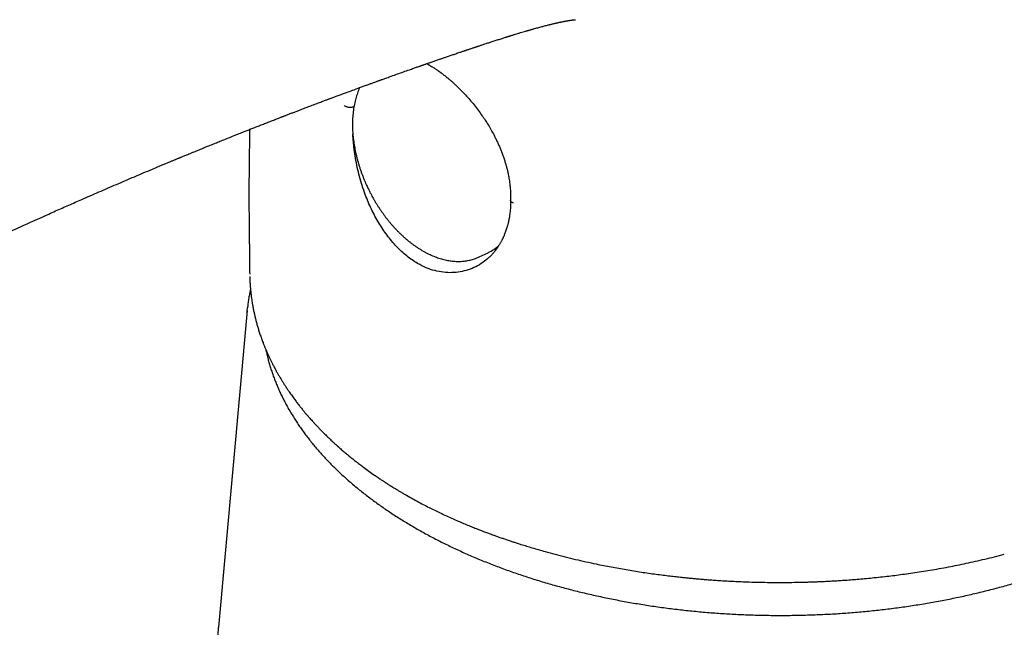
# Model space of a CAD drawing. Header units: millimetres. Extents: x 8 to 823, y 12 to 831.
# Tile 7 of 20: x 705 to 751, y 205 to 234. Entities that reach past the tile are written whole.
import ezdxf

# ---------------------------------------------------------------- set-up
doc = ezdxf.new("R2010")
doc.units = ezdxf.units.MM

msp = doc.modelspace()

# ---------------------------------------------------------------- linework, layer by layer
at = {"color": 7, "linetype": 'Continuous', "lineweight": 30}
for p, q in [((723.83, 231.739), (723.908, 231.695)), ((726.274, 222.677), (726.702, 222.878)), ((726.248, 222.665), (726.254, 222.668)), ((726.249, 222.665), (726.274, 222.677)), ((715.412, 220.165), (714.061, 205.318))]:
    msp.add_line(p, q, dxfattribs=at)
at = {"color": 7, "linetype": 'Continuous', "lineweight": 30, "flags": 128}
msp.add_lwpolyline([(715.403, 220.055), (715.412, 220.163), (715.424, 220.288)], dxfattribs=at)
at = {"color": 7, "linetype": 'Continuous', "lineweight": 30}
msp.add_arc((725.855, 224.673), 1.984, 295.2524, 312.9614, dxfattribs=at)
for points, knots in [([(725.809, 232.415), (725.829, 232.422), (725.875, 232.438), (725.941, 232.46), (726.002, 232.481), (726.055, 232.498), (726.103, 232.514), (726.149, 232.53), (726.197, 232.546), (726.246, 232.562), (726.3, 232.58), (726.36, 232.6), (726.427, 232.622), (726.508, 232.649), (726.596, 232.678), (726.686, 232.707), (726.768, 232.734), (726.849, 232.761), (726.937, 232.79), (727.03, 232.82), (727.121, 232.849), (727.213, 232.878), (727.303, 232.907), (727.39, 232.935), (727.469, 232.96), (727.532, 232.98), (727.583, 232.996), (727.622, 233.008), (727.66, 233.02), (727.7, 233.032), (727.745, 233.046), (727.798, 233.062), (727.854, 233.08), (727.91, 233.097), (727.986, 233.12), (728.09, 233.152), (728.215, 233.19), (728.341, 233.227), (728.435, 233.255), (728.505, 233.275), (728.547, 233.288), (728.587, 233.299), (728.625, 233.31), (728.665, 233.321), (728.705, 233.333), (728.743, 233.344), (728.782, 233.355), (728.844, 233.373), (728.926, 233.395), (729.024, 233.423), (729.118, 233.448), (729.209, 233.473), (729.301, 233.497), (729.391, 233.521), (729.475, 233.542), (729.552, 233.561), (729.62, 233.578), (729.684, 233.594), (729.746, 233.609), (729.81, 233.624), (729.874, 233.639), (729.936, 233.652), (729.988, 233.664), (730.042, 233.676), (730.094, 233.687), (730.146, 233.698), (730.194, 233.707), (730.239, 233.716), (730.278, 233.724), (730.311, 233.73), (730.342, 233.736), (730.371, 233.741), (730.4, 233.746), (730.429, 233.751), (730.459, 233.756), (730.492, 233.762), (730.528, 233.767), (730.566, 233.773), (730.6, 233.778), (730.627, 233.782), (730.648, 233.784), (730.663, 233.786), (730.677, 233.788), (730.688, 233.789), (730.702, 233.791), (730.714, 233.792), (730.724, 233.793), (730.731, 233.794), (730.737, 233.795), (730.744, 233.795), (730.751, 233.796), (730.758, 233.796), (730.765, 233.797), (730.77, 233.797), (730.775, 233.798), (730.78, 233.798), (730.784, 233.798), (730.787, 233.799), (730.789, 233.799), (730.79, 233.799), (730.791, 233.799), (730.791, 233.799), (730.791, 233.799)], [0, 0, 0, 0, 0.009036, 0.019965, 0.028881, 0.036256, 0.043302, 0.050079, 0.056582, 0.064309, 0.071731, 0.080488, 0.090927, 0.101765, 0.116772, 0.130292, 0.141859, 0.1537, 0.167238, 0.18183, 0.195448, 0.208797, 0.223639, 0.237002, 0.248588, 0.260039, 0.266121, 0.272128, 0.278017, 0.283835, 0.290685, 0.298869, 0.308106, 0.31699, 0.325068, 0.343791, 0.365433, 0.384516, 0.403346, 0.410549, 0.418041, 0.424021, 0.429601, 0.436627, 0.443571, 0.449481, 0.455426, 0.462915, 0.480212, 0.496461, 0.51278, 0.528765, 0.544231, 0.561641, 0.577412, 0.590814, 0.604206, 0.616985, 0.627963, 0.640653, 0.656081, 0.667537, 0.67978, 0.689864, 0.703706, 0.71491, 0.726217, 0.73795, 0.747755, 0.756018, 0.762861, 0.772517, 0.779461, 0.787251, 0.797574, 0.804923, 0.819727, 0.831414, 0.84714, 0.858685, 0.866356, 0.874964, 0.881695, 0.887661, 0.895131, 0.903705, 0.909777, 0.91456, 0.919285, 0.924732, 0.931123, 0.938075, 0.944878, 0.950753, 0.956437, 0.96336, 0.971657, 0.979366, 0.985401, 0.991109, 0.996853, 1, 1, 1, 1]), ([(679.588, 220.472), (679.599, 220.465), (679.64, 220.441), (679.708, 220.403), (679.791, 220.356), (679.87, 220.312), (679.944, 220.271), (680.005, 220.237), (680.054, 220.211), (680.09, 220.191), (680.123, 220.174), (680.156, 220.156), (680.195, 220.136), (680.243, 220.11), (680.3, 220.08), (680.361, 220.048), (680.439, 220.008), (680.531, 219.961), (680.636, 219.908), (680.734, 219.86), (680.824, 219.816), (680.901, 219.779), (680.965, 219.748), (681.021, 219.721), (681.071, 219.698), (681.13, 219.67), (681.204, 219.636), (681.3, 219.592), (681.413, 219.54), (681.544, 219.482), (681.692, 219.417), (681.855, 219.348), (682.03, 219.275), (682.21, 219.201), (682.392, 219.129), (682.572, 219.059), (682.813, 218.968), (683.114, 218.859), (683.471, 218.736), (683.751, 218.645), (683.952, 218.582), (684.074, 218.545), (684.183, 218.512), (684.277, 218.485), (684.356, 218.462), (684.417, 218.445), (684.464, 218.432), (684.507, 218.42), (684.558, 218.406), (684.627, 218.387), (684.711, 218.365), (684.806, 218.34), (684.935, 218.307), (685.099, 218.267), (685.301, 218.22), (685.534, 218.169), (685.797, 218.116), (686.088, 218.062), (686.391, 218.012), (686.653, 217.975), (686.871, 217.947), (687.041, 217.927), (687.207, 217.91), (687.36, 217.896), (687.492, 217.886), (687.597, 217.878), (687.679, 217.872), (687.738, 217.869), (687.789, 217.866), (687.844, 217.863), (687.913, 217.859), (688, 217.855), (688.097, 217.852), (688.2, 217.848), (688.358, 217.845), (688.573, 217.843), (688.849, 217.845), (689.147, 217.855), (689.463, 217.872), (689.794, 217.899), (690.127, 217.936), (690.461, 217.982), (690.796, 218.038), (691.132, 218.105), (691.467, 218.181), (691.802, 218.266), (692.066, 218.34), (692.26, 218.397), (692.381, 218.434), (692.494, 218.47), (692.594, 218.502), (692.679, 218.53), (692.75, 218.553), (692.804, 218.572), (692.845, 218.585), (692.879, 218.597), (692.913, 218.609), (692.962, 218.626), (693.026, 218.648), (693.105, 218.676), (693.191, 218.707), (693.3, 218.746), (693.434, 218.796), (693.594, 218.857), (693.769, 218.924), (693.957, 218.999), (694.159, 219.081), (694.374, 219.17), (694.601, 219.266), (694.838, 219.369), (695.078, 219.475), (695.392, 219.616), (695.771, 219.79), (696.232, 220.008), (696.698, 220.232), (697.168, 220.462), (697.622, 220.686), (698.062, 220.901), (698.489, 221.111), (698.91, 221.316), (699.468, 221.588), (700.171, 221.928), (700.774, 222.218), (701.138, 222.391), (701.252, 222.445), (701.357, 222.495), (701.452, 222.54), (701.535, 222.58), (701.612, 222.616), (701.681, 222.648), (701.74, 222.676), (701.79, 222.7), (701.841, 222.724), (701.9, 222.752), (701.972, 222.786), (702.056, 222.825), (702.152, 222.871), (702.261, 222.922), (702.382, 222.979), (702.516, 223.041), (702.664, 223.111), (702.828, 223.187), (703.008, 223.271), (703.202, 223.361), (703.407, 223.456), (703.617, 223.553), (703.922, 223.694), (704.314, 223.874), (704.789, 224.09), (705.247, 224.298), (705.687, 224.497), (706.082, 224.674), (706.434, 224.831), (706.745, 224.97), (707.05, 225.105), (707.354, 225.239), (707.69, 225.387), (708.06, 225.549), (708.464, 225.725), (708.874, 225.903), (709.29, 226.082), (709.709, 226.262), (710.126, 226.439), (710.547, 226.618), (710.968, 226.796), (711.307, 226.938), (711.553, 227.04), (711.705, 227.104), (711.846, 227.162), (711.954, 227.207), (712.034, 227.24), (712.089, 227.263), (712.139, 227.284), (712.181, 227.301), (712.213, 227.315), (712.239, 227.325), (712.266, 227.336), (712.303, 227.352), (712.353, 227.372), (712.417, 227.399), (712.493, 227.43), (712.581, 227.467), (712.684, 227.509), (712.801, 227.557), (712.934, 227.611), (713.08, 227.671), (713.235, 227.735), (713.395, 227.8), (713.582, 227.876), (713.792, 227.961), (714.023, 228.054), (714.267, 228.152), (714.523, 228.255), (714.787, 228.361), (715.034, 228.459), (715.253, 228.546), (715.45, 228.624), (715.635, 228.697), (715.826, 228.772), (716.024, 228.85), (716.193, 228.916), (716.331, 228.97), (716.437, 229.011), (716.544, 229.053), (716.651, 229.095), (716.752, 229.134), (716.843, 229.169), (716.919, 229.199), (716.978, 229.222), (717.021, 229.238), (717.05, 229.249), (717.074, 229.259), (717.101, 229.269), (717.138, 229.283), (717.187, 229.302), (717.248, 229.326), (717.318, 229.353), (717.393, 229.382), (717.468, 229.411), (717.572, 229.451), (717.703, 229.501), (717.86, 229.561), (718.014, 229.619), (718.193, 229.688), (718.405, 229.768), (718.599, 229.841), (718.751, 229.898), (718.852, 229.937), (718.948, 229.973), (719.035, 230.005), (719.109, 230.033), (719.171, 230.056), (719.221, 230.075), (719.264, 230.091), (719.309, 230.108), (719.363, 230.128), (719.428, 230.152), (719.503, 230.18), (719.587, 230.212), (719.678, 230.246), (719.773, 230.281), (719.869, 230.316), (719.967, 230.352), (720.125, 230.411), (720.347, 230.493), (720.596, 230.584), (720.806, 230.661), (720.97, 230.72), (721.121, 230.775), (721.258, 230.825), (721.383, 230.87), (721.48, 230.905), (721.552, 230.932), (721.604, 230.95), (721.656, 230.969), (721.715, 230.99), (721.785, 231.015), (721.868, 231.045), (721.96, 231.078), (722.059, 231.114), (722.223, 231.172), (722.448, 231.253), (722.731, 231.353), (722.951, 231.431), (723.109, 231.486), (723.207, 231.521), (723.296, 231.552), (723.376, 231.58), (723.446, 231.605), (723.501, 231.624), (723.543, 231.639), (723.574, 231.649), (723.6, 231.659), (723.622, 231.666), (723.64, 231.672), (723.659, 231.679), (723.686, 231.689), (723.725, 231.702), (723.775, 231.72), (723.832, 231.739), (723.891, 231.76), (723.959, 231.783), (724.035, 231.81), (724.121, 231.839), (724.205, 231.869), (724.289, 231.898), (724.377, 231.928), (724.482, 231.964), (724.609, 232.008), (724.761, 232.06), (724.895, 232.106), (725.009, 232.145), (725.097, 232.175), (725.189, 232.206), (725.282, 232.237), (725.369, 232.267), (725.446, 232.293), (725.512, 232.315), (725.566, 232.334), (725.61, 232.349), (725.644, 232.36), (725.665, 232.367), (725.678, 232.372), (725.696, 232.377), (725.727, 232.388), (725.767, 232.401), (725.796, 232.411), (725.807, 232.415)], [0, 0, 0, 0, 0.0007831, 0.0027055, 0.0045336, 0.0062674, 0.0079056, 0.0093738, 0.0102786, 0.0110771, 0.0117692, 0.0124048, 0.0132393, 0.0142879, 0.0155631, 0.0169292, 0.0182641, 0.0206112, 0.0228549, 0.0249907, 0.0269029, 0.0285415, 0.0298849, 0.0310177, 0.0320748, 0.0330652, 0.0347393, 0.0367774, 0.0391785, 0.0419411, 0.0450632, 0.0485426, 0.0521477, 0.0559317, 0.0596515, 0.0633019, 0.0668825, 0.0742465, 0.0812976, 0.0880413, 0.0906077, 0.0929907, 0.0950766, 0.0968673, 0.0983644, 0.0995693, 0.1003563, 0.1010414, 0.1020042, 0.1032792, 0.1049406, 0.1067479, 0.1086232, 0.1121401, 0.1158716, 0.1198166, 0.1249014, 0.1301199, 0.135473, 0.1409648, 0.1438984, 0.1468715, 0.1498414, 0.1524888, 0.1547483, 0.1566201, 0.1579136, 0.1589238, 0.1596595, 0.1605162, 0.161708, 0.1632046, 0.1649122, 0.1666627, 0.1684548, 0.1728891, 0.1775618, 0.1824053, 0.1879661, 0.193591, 0.1992883, 0.2050678, 0.2109403, 0.2169149, 0.2229975, 0.229191, 0.2354959, 0.2378888, 0.2402887, 0.2424943, 0.244417, 0.2461123, 0.2474986, 0.2485746, 0.2493393, 0.2498945, 0.2505764, 0.2514113, 0.2528038, 0.2543825, 0.2561129, 0.2579954, 0.2609491, 0.2642141, 0.2677905, 0.2716771, 0.275872, 0.2803717, 0.2851714, 0.2902689, 0.2955182, 0.3007007, 0.310684, 0.3204135, 0.3313849, 0.3420291, 0.3523504, 0.3623518, 0.3720347, 0.3815709, 0.3911836, 0.4102525, 0.4296304, 0.4324649, 0.4350892, 0.4374761, 0.4396254, 0.4415371, 0.4432111, 0.4448788, 0.4462162, 0.4472459, 0.4483046, 0.4496805, 0.4513065, 0.4532159, 0.4554086, 0.4578846, 0.460644, 0.4636865, 0.4670122, 0.4707997, 0.4748976, 0.4793055, 0.4840231, 0.4888794, 0.4936687, 0.5048812, 0.5157032, 0.5261379, 0.5361885, 0.5458577, 0.5531886, 0.5602862, 0.567183, 0.5741178, 0.5811398, 0.5902231, 0.5994482, 0.6088144, 0.618321, 0.6279673, 0.6375504, 0.6468811, 0.6568313, 0.6664767, 0.6701828, 0.6737205, 0.676942, 0.679847, 0.6811809, 0.6824357, 0.6836114, 0.684612, 0.6853386, 0.6858286, 0.686414, 0.6871729, 0.6883731, 0.6898477, 0.6915965, 0.6936196, 0.695917, 0.6986532, 0.7016979, 0.7050511, 0.7087092, 0.7124268, 0.7160559, 0.72158, 0.7268857, 0.7319727, 0.7384432, 0.7445212, 0.7502066, 0.7554993, 0.759614, 0.7638353, 0.7682284, 0.7727932, 0.7775293, 0.7799178, 0.7823476, 0.7848186, 0.7873308, 0.7897471, 0.7918379, 0.7935999, 0.795033, 0.7958887, 0.7965612, 0.7970504, 0.7975789, 0.7984254, 0.7995907, 0.8009813, 0.8026535, 0.8044232, 0.8061676, 0.8078864, 0.8116316, 0.8152502, 0.8187438, 0.8222939, 0.8276695, 0.8334153, 0.8357739, 0.8381882, 0.8404584, 0.8424436, 0.8441757, 0.8456112, 0.8467502, 0.8476261, 0.8486324, 0.8498823, 0.8513757, 0.8531128, 0.8550933, 0.8572539, 0.8594511, 0.8616795, 0.8639393, 0.8662303, 0.8726918, 0.8793898, 0.8834978, 0.8873089, 0.8908131, 0.8940105, 0.8969009, 0.8994946, 0.9007572, 0.901947, 0.9030779, 0.904415, 0.9060593, 0.9079731, 0.910183, 0.9125152, 0.9148212, 0.9216489, 0.9282355, 0.9345812, 0.9370082, 0.9393208, 0.9414049, 0.9432595, 0.9448847, 0.9462806, 0.9471148, 0.9478384, 0.9484516, 0.9489542, 0.9493464, 0.9497157, 0.9503072, 0.9512311, 0.9524413, 0.9538217, 0.9551946, 0.9565583, 0.9585704, 0.9605619, 0.9625329, 0.9644834, 0.9664737, 0.9686871, 0.9718447, 0.9753835, 0.9793036, 0.9812838, 0.9833486, 0.9854982, 0.9877323, 0.989865, 0.9916324, 0.9931544, 0.9944311, 0.9954625, 0.9962486, 0.9967895, 0.9969528, 0.9972029, 0.9979953, 0.9991774, 1, 1, 1, 1]), ([(723.908, 231.695), (723.941, 231.676), (724.001, 231.64), (724.087, 231.587), (724.161, 231.54), (724.224, 231.498), (724.276, 231.463), (724.317, 231.435), (724.347, 231.414), (724.369, 231.399), (724.387, 231.386), (724.406, 231.372), (724.427, 231.357), (724.45, 231.341), (724.474, 231.323), (724.511, 231.296), (724.563, 231.257), (724.632, 231.204), (724.711, 231.141), (724.799, 231.069), (724.897, 230.988), (724.997, 230.901), (725.096, 230.811), (725.238, 230.68), (725.418, 230.504), (725.634, 230.278), (725.841, 230.046), (726.039, 229.809), (726.228, 229.565), (726.402, 229.326), (726.561, 229.091), (726.706, 228.862), (726.845, 228.625), (726.961, 228.411), (727.056, 228.223), (727.133, 228.062), (727.206, 227.9), (727.275, 227.739), (727.344, 227.564), (727.41, 227.382), (727.472, 227.195), (727.523, 227.028), (727.557, 226.905), (727.578, 226.821), (727.592, 226.766), (727.607, 226.702), (727.624, 226.626), (727.644, 226.534), (727.664, 226.427), (727.685, 226.305), (727.706, 226.169), (727.724, 226.019), (727.733, 225.914), (727.737, 225.86)], [0, 0, 0, 0, 0.018118, 0.034123, 0.048023, 0.059822, 0.069525, 0.077132, 0.082731, 0.086243, 0.089418, 0.092931, 0.096782, 0.100972, 0.1055, 0.110366, 0.121658, 0.134437, 0.148703, 0.16564, 0.184237, 0.203238, 0.222105, 0.240839, 0.283984, 0.326398, 0.368066, 0.408975, 0.449248, 0.490122, 0.525115, 0.560621, 0.596659, 0.633258, 0.656564, 0.680108, 0.703896, 0.727648, 0.750155, 0.779753, 0.80657, 0.830605, 0.851853, 0.859571, 0.866948, 0.875849, 0.886953, 0.900262, 0.915779, 0.933508, 0.953451, 0.975614, 1, 1, 1, 1]), ([(720.681, 230.615), (720.678, 230.61), (720.658, 230.566), (720.623, 230.482), (720.576, 230.36), (720.534, 230.235), (720.496, 230.106), (720.462, 229.974), (720.432, 229.838), (720.407, 229.699), (720.385, 229.557), (720.368, 229.412), (720.355, 229.264), (720.346, 229.113), (720.342, 228.96), (720.343, 228.81), (720.347, 228.663), (720.355, 228.52), (720.366, 228.376), (720.381, 228.231), (720.399, 228.085), (720.421, 227.938), (720.446, 227.79), (720.475, 227.643), (720.507, 227.495), (720.543, 227.346), (720.582, 227.198), (720.624, 227.051), (720.669, 226.904), (720.717, 226.757), (720.768, 226.613), (720.822, 226.47), (720.877, 226.332), (720.931, 226.202), (720.98, 226.09), (721.025, 225.991), (721.069, 225.897), (721.101, 225.832), (721.118, 225.799)], [0, 0, 0, 0, 0.004297, 0.034842, 0.065483, 0.09622, 0.127053, 0.157983, 0.189011, 0.220139, 0.251368, 0.282702, 0.314143, 0.345695, 0.377364, 0.409157, 0.437768, 0.4664, 0.495049, 0.523711, 0.552385, 0.581065, 0.609749, 0.638431, 0.667104, 0.695762, 0.724394, 0.752984, 0.781511, 0.80994, 0.838211, 0.866211, 0.893692, 0.919994, 0.943427, 0.960471, 0.979552, 1, 1, 1, 1]), ([(720.415, 229.717), (720.399, 229.71), (720.368, 229.696), (720.309, 229.684), (720.244, 229.679), (720.175, 229.683), (720.107, 229.697), (720.046, 229.718), (719.995, 229.744), (719.969, 229.765), (719.957, 229.775)], [0, 0, 0, 0, 0.116883, 0.240982, 0.369807, 0.500214, 0.633291, 0.762784, 0.885719, 1, 1, 1, 1]), ([(715.528, 228.655), (715.528, 228.646), (715.526, 228.575), (715.523, 228.438), (715.519, 228.235), (715.515, 228.057), (715.513, 227.907), (715.511, 227.79), (715.509, 227.67), (715.507, 227.551), (715.505, 227.442), (715.504, 227.35), (715.503, 227.28), (715.503, 227.231), (715.502, 227.193), (715.502, 227.152), (715.501, 227.1), (715.5, 227.037), (715.5, 226.965), (715.499, 226.886), (715.498, 226.78), (715.497, 226.651), (715.496, 226.5), (715.495, 226.355), (715.494, 226.218), (715.493, 226.087), (715.493, 225.966), (715.493, 225.862), (715.493, 225.775), (715.493, 225.705), (715.493, 225.647), (715.493, 225.601), (715.493, 225.557), (715.493, 225.508), (715.493, 225.444), (715.493, 225.367), (715.493, 225.277), (715.493, 225.179), (715.494, 225.074), (715.494, 224.956), (715.495, 224.825), (715.496, 224.681), (715.497, 224.527), (715.499, 224.364), (715.501, 224.191), (715.503, 224.013), (715.505, 223.835), (715.507, 223.648), (715.509, 223.456), (715.511, 223.262), (715.513, 223.085), (715.515, 222.926), (715.517, 222.784), (715.518, 222.673), (715.519, 222.582), (715.52, 222.5), (715.521, 222.405), (715.522, 222.295), (715.523, 222.172), (715.525, 222.036), (715.526, 221.933), (715.527, 221.876), (715.527, 221.868)], [0, 0, 0, 0, 0.004013, 0.030965, 0.060571, 0.092834, 0.109264, 0.126307, 0.143963, 0.162058, 0.178237, 0.191753, 0.202605, 0.20852, 0.213328, 0.219135, 0.226613, 0.235763, 0.246583, 0.258362, 0.269926, 0.292808, 0.314727, 0.33568, 0.355669, 0.374693, 0.392453, 0.407981, 0.420073, 0.430267, 0.438563, 0.444959, 0.450508, 0.457673, 0.466555, 0.478297, 0.491499, 0.505836, 0.521309, 0.537918, 0.557798, 0.579095, 0.601808, 0.625939, 0.651487, 0.678436, 0.705092, 0.730321, 0.761738, 0.790617, 0.816958, 0.840762, 0.862027, 0.880757, 0.890879, 0.903172, 0.917642, 0.934287, 0.953109, 0.973712, 0.996414, 1, 1, 1, 1]), ([(723.396, 222.37), (723.309, 222.423), (723.134, 222.529), (722.882, 222.721), (722.638, 222.933), (722.403, 223.167), (722.179, 223.421), (721.964, 223.692), (721.762, 223.979), (721.571, 224.281), (721.393, 224.595), (721.228, 224.921), (721.077, 225.257), (720.931, 225.623), (720.795, 226.02), (720.67, 226.446), (720.566, 226.875), (720.482, 227.305), (720.422, 227.708), (720.384, 228.082), (720.365, 228.316), (720.362, 228.431), (720.362, 228.433)], [0, 0, 0, 0, 0.050243, 0.100286, 0.150219, 0.200107, 0.24999, 0.299892, 0.349819, 0.399769, 0.44973, 0.499686, 0.549624, 0.599533, 0.659416, 0.719348, 0.779319, 0.839303, 0.89927, 0.949212, 0.99911, 1, 1, 1, 1]), ([(721.118, 225.799), (721.144, 225.747), (721.18, 225.675), (721.236, 225.57), (721.284, 225.48), (721.344, 225.375), (721.409, 225.264), (721.478, 225.15), (721.552, 225.033), (721.629, 224.915), (721.711, 224.797), (721.795, 224.678), (721.882, 224.56), (721.972, 224.444), (722.065, 224.329), (722.161, 224.216), (722.258, 224.104), (722.358, 223.995), (722.46, 223.889), (722.564, 223.785), (722.67, 223.685), (722.777, 223.587), (722.886, 223.493), (722.997, 223.402), (723.109, 223.314), (723.222, 223.231), (723.336, 223.151), (723.451, 223.075), (723.567, 223.003), (723.683, 222.935), (723.8, 222.872), (723.918, 222.813), (724.036, 222.758), (724.154, 222.708), (724.272, 222.663), (724.389, 222.622), (724.507, 222.585), (724.625, 222.554), (724.741, 222.527), (724.858, 222.506), (724.973, 222.489), (725.088, 222.477), (725.202, 222.469), (725.315, 222.467), (725.426, 222.47), (725.536, 222.478), (725.645, 222.491), (725.752, 222.508), (725.857, 222.531), (725.961, 222.558), (726.063, 222.591), (726.159, 222.626), (726.22, 222.653), (726.248, 222.665)], [0, 0, 0, 0, 0.02227, 0.031287, 0.04626, 0.061816, 0.078513, 0.095948, 0.113962, 0.132424, 0.151242, 0.170348, 0.18969, 0.209227, 0.228928, 0.248768, 0.268725, 0.288783, 0.308927, 0.329145, 0.349427, 0.369764, 0.390147, 0.41057, 0.431026, 0.45151, 0.472017, 0.492541, 0.51308, 0.533628, 0.554182, 0.574738, 0.595294, 0.615846, 0.636391, 0.656926, 0.677449, 0.697958, 0.718449, 0.738921, 0.759371, 0.779797, 0.800198, 0.820572, 0.840916, 0.86123, 0.881511, 0.901759, 0.921972, 0.942149, 0.962289, 0.982393, 1, 1, 1, 1]), ([(727.737, 225.863), (727.742, 225.798), (727.75, 225.672), (727.753, 225.493), (727.75, 225.381), (727.749, 225.328)], [0, 0, 0, 0, 0.362992, 0.695992, 1, 1, 1, 1]), ([(727.748, 225.328), (727.749, 225.282), (727.75, 225.18), (727.745, 225.031), (727.735, 224.884), (727.722, 224.755), (727.708, 224.644), (727.694, 224.551), (727.68, 224.475), (727.669, 224.416), (727.659, 224.37), (727.652, 224.337), (727.646, 224.311), (727.639, 224.28), (727.629, 224.238), (727.615, 224.182), (727.598, 224.118), (727.576, 224.043), (727.55, 223.961), (727.52, 223.873), (727.489, 223.79), (727.458, 223.713), (727.431, 223.65), (727.409, 223.6), (727.392, 223.563), (727.377, 223.532), (727.362, 223.5), (727.344, 223.465), (727.321, 223.421), (727.294, 223.371), (727.264, 223.318), (727.234, 223.268), (727.206, 223.221), (727.18, 223.181), (727.158, 223.147), (727.138, 223.118), (727.121, 223.093), (727.105, 223.071), (727.091, 223.051), (727.077, 223.032), (727.06, 223.01), (727.039, 222.982), (727.012, 222.948), (726.979, 222.907), (726.938, 222.859), (726.89, 222.805), (726.835, 222.746), (726.781, 222.692), (726.746, 222.659), (726.732, 222.647)], [0, 0, 0, 0, 0.040679, 0.090459, 0.135294, 0.175175, 0.210098, 0.240062, 0.263723, 0.282997, 0.297884, 0.308387, 0.315235, 0.324121, 0.338758, 0.357897, 0.380774, 0.403696, 0.435677, 0.466759, 0.496942, 0.52608, 0.55206, 0.568109, 0.582238, 0.594449, 0.605078, 0.618643, 0.636561, 0.657438, 0.680042, 0.701253, 0.721044, 0.739418, 0.753291, 0.76608, 0.777518, 0.787599, 0.796324, 0.803756, 0.813707, 0.826333, 0.842618, 0.862562, 0.886163, 0.913425, 0.944346, 0.978928, 1, 1, 1, 1]), ([(727.88, 225.203), (727.864, 225.21), (727.831, 225.223), (727.791, 225.249), (727.763, 225.28), (727.749, 225.307), (727.75, 225.323), (727.75, 225.328)], [0, 0, 0, 0, 0.207495, 0.43072, 0.66587, 0.907546, 1, 1, 1, 1]), ([(726.728, 222.656), (726.639, 222.574), (726.453, 222.403), (726.125, 222.214), (725.771, 222.065), (725.395, 221.971), (725.005, 221.932), (724.605, 221.95), (724.2, 222.027), (723.794, 222.16), (723.529, 222.299), (723.396, 222.37)], [0, 0, 0, 0, 0.102985, 0.214968, 0.327062, 0.439191, 0.55128, 0.66329, 0.77527, 0.887392, 1, 1, 1, 1]), ([(715.53, 221.767), (715.531, 221.714), (715.534, 221.603), (715.543, 221.439), (715.555, 221.274), (715.569, 221.116), (715.584, 220.964), (715.602, 220.818), (715.621, 220.68), (715.64, 220.553), (715.659, 220.439), (715.677, 220.338), (715.695, 220.243), (715.712, 220.156), (715.729, 220.076), (715.745, 220.003), (715.761, 219.932), (715.778, 219.859), (715.798, 219.78), (715.819, 219.695), (715.843, 219.605), (715.868, 219.515), (715.893, 219.426), (715.92, 219.336), (715.958, 219.213), (716.009, 219.055), (716.077, 218.86), (716.142, 218.685), (716.202, 218.531), (716.256, 218.399), (716.311, 218.271), (716.365, 218.148), (716.417, 218.033), (716.472, 217.916), (716.532, 217.792), (716.6, 217.657), (716.674, 217.514), (716.751, 217.371), (716.828, 217.232), (716.903, 217.102), (716.979, 216.974), (717.054, 216.851), (717.117, 216.75), (717.166, 216.674), (717.199, 216.622), (717.227, 216.579), (717.251, 216.543), (717.275, 216.508), (717.303, 216.466), (717.338, 216.414), (717.386, 216.343), (717.446, 216.258), (717.512, 216.163), (717.577, 216.074), (717.639, 215.99), (717.697, 215.912), (717.756, 215.835), (717.814, 215.76), (717.872, 215.686), (717.926, 215.617), (717.976, 215.555), (718.02, 215.501), (718.059, 215.453), (718.097, 215.407), (718.132, 215.366), (718.159, 215.333), (718.179, 215.309), (718.194, 215.292), (718.209, 215.275), (718.225, 215.256), (718.252, 215.224), (718.293, 215.177), (718.351, 215.111), (718.42, 215.033), (718.501, 214.943), (718.592, 214.844), (718.693, 214.737), (718.803, 214.621), (718.923, 214.498), (719.055, 214.366), (719.169, 214.254), (719.264, 214.163), (719.337, 214.095), (719.409, 214.027), (719.476, 213.965), (719.532, 213.914), (719.577, 213.874), (719.61, 213.844), (719.638, 213.819), (719.664, 213.795), (719.704, 213.76), (719.761, 213.709), (719.859, 213.624), (719.989, 213.513), (720.148, 213.38), (720.314, 213.244), (720.486, 213.107), (720.667, 212.967), (720.873, 212.811), (721.107, 212.64), (721.308, 212.498), (721.454, 212.397), (721.537, 212.34), (721.615, 212.287), (721.685, 212.24), (721.747, 212.199), (721.8, 212.164), (721.845, 212.135), (721.876, 212.115), (721.896, 212.102), (721.909, 212.094), (721.924, 212.083), (721.948, 212.068), (721.982, 212.046), (722.027, 212.017), (722.084, 211.981), (722.152, 211.939), (722.231, 211.889), (722.322, 211.833), (722.425, 211.77), (722.54, 211.701), (722.668, 211.625), (722.757, 211.573), (722.804, 211.546)], [0, 0, 0, 0, 0.013117, 0.027247, 0.04109, 0.054648, 0.067923, 0.080916, 0.093449, 0.105156, 0.114957, 0.124085, 0.132538, 0.140318, 0.147424, 0.153857, 0.160035, 0.166217, 0.173186, 0.180937, 0.188975, 0.196927, 0.204793, 0.212643, 0.220577, 0.237491, 0.254879, 0.272778, 0.284462, 0.296377, 0.308241, 0.319341, 0.329641, 0.339467, 0.351321, 0.36353, 0.376619, 0.390767, 0.402848, 0.415187, 0.427112, 0.438612, 0.449689, 0.455331, 0.460172, 0.464208, 0.467458, 0.470408, 0.47435, 0.479284, 0.485209, 0.494597, 0.503633, 0.512177, 0.520229, 0.52779, 0.534861, 0.542564, 0.549641, 0.556361, 0.562759, 0.567646, 0.572327, 0.576803, 0.581039, 0.584502, 0.586553, 0.588068, 0.58968, 0.591573, 0.593746, 0.599123, 0.605696, 0.613468, 0.622441, 0.632532, 0.643398, 0.655006, 0.667696, 0.68117, 0.69543, 0.702425, 0.709595, 0.716921, 0.723573, 0.729106, 0.733158, 0.736288, 0.738615, 0.741046, 0.743771, 0.749978, 0.757167, 0.771011, 0.786026, 0.800422, 0.815655, 0.831304, 0.847321, 0.868236, 0.889741, 0.896621, 0.90348, 0.909729, 0.915248, 0.920036, 0.924316, 0.927775, 0.930413, 0.931582, 0.932467, 0.933392, 0.935292, 0.937918, 0.9414, 0.945737, 0.950928, 0.956974, 0.963874, 0.971628, 0.980234, 0.989692, 1, 1, 1, 1]), ([(715.564, 221.176), (715.55, 221.107), (715.521, 220.967), (715.485, 220.754), (715.453, 220.538), (715.434, 220.384), (715.426, 220.303), (715.425, 220.293)], [0, 0, 0, 0, 0.2354612, 0.4798698, 0.7241507, 0.9683186, 1, 1, 1, 1]), ([(716.285, 218.331), (716.287, 218.325), (716.301, 218.249), (716.335, 218.103), (716.386, 217.894), (716.444, 217.684), (716.506, 217.476), (716.574, 217.268), (716.647, 217.06), (716.726, 216.853), (716.81, 216.647), (716.899, 216.442), (716.993, 216.237), (717.093, 216.033), (717.198, 215.83), (717.308, 215.628), (717.423, 215.427), (717.544, 215.227), (717.669, 215.028), (717.8, 214.83), (717.936, 214.634), (718.076, 214.438), (718.222, 214.244), (718.373, 214.051), (718.529, 213.86), (718.689, 213.669), (718.855, 213.481), (719.025, 213.294), (719.2, 213.108), (719.38, 212.924), (719.565, 212.741), (719.754, 212.56), (719.948, 212.381), (720.146, 212.204), (720.349, 212.028), (720.557, 211.854), (720.768, 211.682), (720.985, 211.512), (721.205, 211.344), (721.43, 211.178), (721.659, 211.014), (721.892, 210.852), (722.13, 210.692), (722.371, 210.534), (722.617, 210.378), (722.866, 210.224), (723.119, 210.073), (723.376, 209.924), (723.637, 209.777), (723.902, 209.632), (724.17, 209.49), (724.442, 209.35), (724.718, 209.213), (724.996, 209.078), (725.279, 208.945), (725.564, 208.815), (725.853, 208.688), (726.146, 208.562), (726.441, 208.44), (726.739, 208.32), (727.041, 208.203), (727.345, 208.088), (727.653, 207.976), (727.963, 207.867), (728.276, 207.761), (728.591, 207.657), (728.909, 207.556), (729.23, 207.457), (729.553, 207.362), (729.879, 207.269), (730.207, 207.179), (730.537, 207.093), (730.869, 207.008), (731.204, 206.927), (731.54, 206.849), (731.879, 206.774), (732.219, 206.701), (732.561, 206.632), (732.905, 206.565), (733.251, 206.502), (733.598, 206.441), (733.946, 206.384), (734.296, 206.33), (734.648, 206.278), (735.001, 206.23), (735.354, 206.185), (735.709, 206.142), (736.065, 206.103), (736.422, 206.067), (736.78, 206.034), (737.139, 206.004), (737.498, 205.978), (737.858, 205.954), (738.219, 205.934), (738.58, 205.916), (738.942, 205.902), (739.303, 205.891), (739.665, 205.883), (740.028, 205.878), (740.39, 205.876), (740.752, 205.878), (741.115, 205.882), (741.477, 205.89), (741.838, 205.901), (742.2, 205.915), (742.561, 205.932), (742.922, 205.952), (743.282, 205.975), (743.641, 206.002), (744, 206.031), (744.358, 206.064), (744.715, 206.099), (745.071, 206.138), (745.426, 206.18), (745.78, 206.225), (746.133, 206.273), (746.485, 206.324), (746.835, 206.378), (747.184, 206.436), (747.531, 206.496), (747.877, 206.559), (748.221, 206.625), (748.563, 206.694), (748.904, 206.766), (749.242, 206.841), (749.579, 206.919), (749.914, 207), (750.246, 207.084), (750.577, 207.171), (750.905, 207.26), (751.23, 207.353), (751.554, 207.448), (751.875, 207.546), (752.193, 207.646), (752.509, 207.75), (752.822, 207.856), (753.133, 207.965), (753.44, 208.077), (753.745, 208.191), (754.047, 208.308), (754.345, 208.428), (754.641, 208.55), (754.934, 208.675), (755.223, 208.802), (755.509, 208.932), (755.792, 209.064), (756.071, 209.199), (756.347, 209.336), (756.619, 209.476), (756.888, 209.618), (757.153, 209.762), (757.414, 209.909), (757.671, 210.058), (757.925, 210.209), (758.175, 210.362), (758.421, 210.518), (758.663, 210.676), (758.901, 210.836), (759.134, 210.998), (759.364, 211.162), (759.589, 211.328), (759.81, 211.496), (760.027, 211.666), (760.239, 211.837), (760.447, 212.011), (760.651, 212.187), (760.849, 212.364), (761.044, 212.543), (761.234, 212.724), (761.419, 212.906), (761.599, 213.09), (761.775, 213.276), (761.946, 213.463), (762.112, 213.652), (762.273, 213.842), (762.429, 214.034), (762.581, 214.227), (762.727, 214.421), (762.868, 214.616), (763.005, 214.813), (763.136, 215.011), (763.262, 215.21), (763.383, 215.41), (763.499, 215.611), (763.609, 215.814), (763.715, 216.017), (763.815, 216.221), (763.91, 216.426), (764, 216.631), (764.084, 216.838), (764.163, 217.045), (764.237, 217.252), (764.305, 217.461), (764.368, 217.669), (764.426, 217.879), (764.478, 218.089), (764.525, 218.299), (764.567, 218.509), (764.603, 218.72), (764.634, 218.931), (764.659, 219.143), (764.679, 219.354), (764.694, 219.566), (764.703, 219.778), (764.706, 219.989), (764.705, 220.201), (764.698, 220.413), (764.685, 220.625), (764.668, 220.836), (764.644, 221.047), (764.625, 221.193), (764.613, 221.267), (764.612, 221.272)], [0, 0, 0, 0, 0.000399, 0.005159, 0.009921, 0.014685, 0.019451, 0.024219, 0.028989, 0.033762, 0.038537, 0.043314, 0.048094, 0.052877, 0.057661, 0.062449, 0.067238, 0.07203, 0.076824, 0.08162, 0.086418, 0.091218, 0.096019, 0.100823, 0.105628, 0.110435, 0.115243, 0.120052, 0.124863, 0.129674, 0.134487, 0.1393, 0.144115, 0.14893, 0.153745, 0.158562, 0.163378, 0.168195, 0.173013, 0.17783, 0.182648, 0.187466, 0.192285, 0.197103, 0.201921, 0.20674, 0.211558, 0.216376, 0.221194, 0.226013, 0.23083, 0.235648, 0.240466, 0.245283, 0.2501, 0.254917, 0.259734, 0.264551, 0.269367, 0.274183, 0.278999, 0.283815, 0.28863, 0.293446, 0.298261, 0.303075, 0.30789, 0.312704, 0.317518, 0.322332, 0.327146, 0.331959, 0.336773, 0.341586, 0.346398, 0.351211, 0.356024, 0.360836, 0.365648, 0.37046, 0.375272, 0.380084, 0.384895, 0.389707, 0.394518, 0.399329, 0.40414, 0.408951, 0.413762, 0.418573, 0.423384, 0.428194, 0.433005, 0.437816, 0.442626, 0.447436, 0.452247, 0.457057, 0.461868, 0.466678, 0.471488, 0.476299, 0.481109, 0.48592, 0.49073, 0.49554, 0.500351, 0.505162, 0.509972, 0.514783, 0.519594, 0.524404, 0.529215, 0.534026, 0.538837, 0.543649, 0.54846, 0.553272, 0.558083, 0.562895, 0.567707, 0.572519, 0.577331, 0.582143, 0.586956, 0.591769, 0.596582, 0.601395, 0.606208, 0.611022, 0.615835, 0.620649, 0.625464, 0.630278, 0.635093, 0.639908, 0.644723, 0.649538, 0.654354, 0.65917, 0.663986, 0.668802, 0.673619, 0.678436, 0.683253, 0.68807, 0.692888, 0.697705, 0.702523, 0.707341, 0.71216, 0.716978, 0.721797, 0.726616, 0.731435, 0.736254, 0.741073, 0.745892, 0.750711, 0.75553, 0.760349, 0.765167, 0.769986, 0.774804, 0.779622, 0.784439, 0.789257, 0.794073, 0.798889, 0.803704, 0.808519, 0.813332, 0.818145, 0.822956, 0.827767, 0.832576, 0.837383, 0.84219, 0.846994, 0.851797, 0.856598, 0.861397, 0.866194, 0.870989, 0.875782, 0.880572, 0.88536, 0.890146, 0.894929, 0.89971, 0.904489, 0.909265, 0.914038, 0.918809, 0.923578, 0.928344, 0.933109, 0.937872, 0.942632, 0.947391, 0.952149, 0.956906, 0.961661, 0.966416, 0.97117, 0.975924, 0.980678, 0.985432, 0.990186, 0.994941, 0.999697, 1, 1, 1, 1]), ([(722.804, 211.546), (722.901, 211.491), (723.091, 211.382), (723.377, 211.225), (723.656, 211.077), (723.928, 210.938), (724.193, 210.806), (724.464, 210.675), (724.74, 210.545), (725.02, 210.418), (725.288, 210.3), (725.544, 210.191), (725.788, 210.089), (726.019, 209.996), (726.236, 209.91), (726.437, 209.832), (726.622, 209.762), (726.791, 209.7), (726.942, 209.644), (727.078, 209.595), (727.195, 209.554), (727.294, 209.519), (727.38, 209.489), (727.465, 209.46), (727.552, 209.43), (727.643, 209.4), (727.757, 209.361), (727.897, 209.315), (728.064, 209.261), (728.263, 209.198), (728.498, 209.125), (728.77, 209.042), (729.061, 208.957), (729.418, 208.855), (729.836, 208.742), (730.311, 208.619), (730.791, 208.503), (731.274, 208.392), (731.715, 208.297), (732.111, 208.216), (732.462, 208.148), (732.815, 208.083), (733.17, 208.021), (733.524, 207.962), (733.872, 207.907), (734.219, 207.856), (734.559, 207.809), (734.892, 207.765), (735.204, 207.727), (735.496, 207.693), (735.749, 207.665), (735.967, 207.643), (736.158, 207.624), (736.351, 207.605), (736.556, 207.587), (736.773, 207.569), (737.004, 207.55), (737.255, 207.532), (737.529, 207.513), (737.827, 207.495), (738.14, 207.478), (738.468, 207.462), (738.858, 207.447), (739.3, 207.434), (739.784, 207.425), (740.252, 207.422), (740.705, 207.423), (741.14, 207.429), (741.498, 207.437), (741.781, 207.445), (741.994, 207.453), (742.202, 207.461), (742.41, 207.47), (742.626, 207.481), (742.858, 207.493), (743.108, 207.508), (743.381, 207.526), (743.678, 207.547), (744, 207.573), (744.341, 207.603), (744.702, 207.637), (745.083, 207.677), (745.463, 207.72), (745.84, 207.766), (746.212, 207.815), (746.597, 207.87), (746.997, 207.93), (747.409, 207.997), (747.834, 208.07), (748.259, 208.148), (748.683, 208.231), (749.105, 208.319), (749.537, 208.413), (749.978, 208.516), (750.428, 208.626), (750.728, 208.705), (750.881, 208.745)], [0, 0, 0, 0, 0.013447, 0.026396, 0.038852, 0.050821, 0.062309, 0.073321, 0.085691, 0.09741, 0.108481, 0.118909, 0.128869, 0.138167, 0.146805, 0.154785, 0.162106, 0.168656, 0.174573, 0.179854, 0.184501, 0.188118, 0.191282, 0.194477, 0.197814, 0.201292, 0.204912, 0.210889, 0.217218, 0.223901, 0.233407, 0.243555, 0.254346, 0.265756, 0.282889, 0.300097, 0.317282, 0.334447, 0.351598, 0.363841, 0.376082, 0.388321, 0.400559, 0.4128, 0.424851, 0.43633, 0.448286, 0.459538, 0.470088, 0.479933, 0.489075, 0.495644, 0.50184, 0.508267, 0.515112, 0.522374, 0.530054, 0.53815, 0.547537, 0.557429, 0.567824, 0.578723, 0.590043, 0.606594, 0.622608, 0.638085, 0.653027, 0.667435, 0.68131, 0.688508, 0.695553, 0.702447, 0.709193, 0.716255, 0.723943, 0.732255, 0.741193, 0.751227, 0.761949, 0.773358, 0.785455, 0.798242, 0.811719, 0.82382, 0.836431, 0.849552, 0.863185, 0.87733, 0.891989, 0.907166, 0.921534, 0.93634, 0.951586, 0.967276, 0.983413, 1, 1, 1, 1]), ([(714.061, 205.318), (714.06, 205.309), (714.045, 205.155), (714.021, 204.855), (713.989, 204.417), (713.964, 203.98), (713.943, 203.542), (713.928, 203.104), (713.92, 202.75), (713.918, 202.543), (713.917, 202.481)], [0, 0, 0, 0, 0.009428, 0.163762, 0.31808, 0.472378, 0.626654, 0.780905, 0.935129, 1, 1, 1, 1])]:
    msp.add_open_spline(points, degree=3, knots=knots, dxfattribs=at)

doc.saveas('drawing.dxf')
